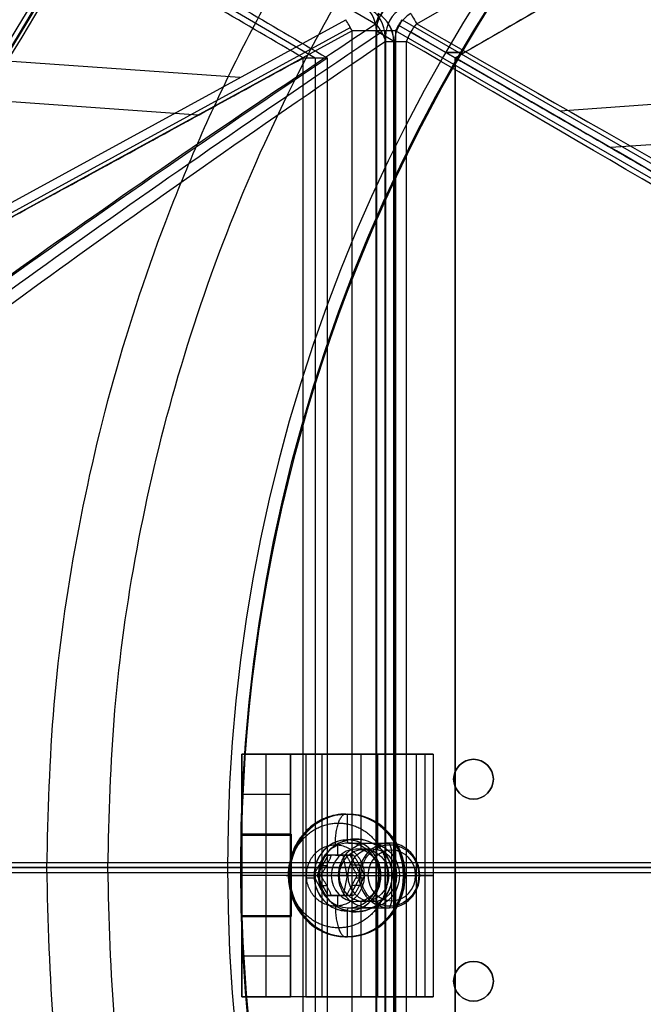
# Model space of a CAD drawing. Header units: millimetres. Extents: x -273 to 273, y -262 to 262.
# Tile 27 of 256: x -114 to -75, y -8 to 52. Entities that reach past the tile are written whole.
import ezdxf

# ---------------------------------------------------------------- set-up
doc = ezdxf.new("R2010")
doc.units = ezdxf.units.MM
doc.header["$MEASUREMENT"] = 0
doc.layers.add('Default', color=7, linetype='Continuous', true_color=0x000000)

# ---------------------------------------------------------------- blocks, each defined once
blk = doc.blocks.new('Block 01')
at = {"layer": 'Default', "color": 9, "true_color": 0xbfbfbf, "extrusion": (0.85774, -0.495217, 0.137993)}
for centre, radius, start, end in [((0, 799.967, -26.913), 80.7, 197.4349, 342.5651), ((0, 799.967, -26.913), 79.3, 196.48192, 343.51808), ((0, 799.967, -26.613), 81, 198.23436, 341.76564), ((0, 799.967, -26.913), 79.3, 208.5073, 343.51808), ((0, 799.967, -26.613), 79, 196.52788, 343.47212), ((0, 799.967, -25.513), 80.7, 77.65032, 340.29454), ((0, 799.967, -25.213), 79, 196.52788, 343.47212), ((0, 799.967, -24.913), 79.3, 196.48192, 343.51808), ((0, 799.967, -25.213), 80.4, 77.65032, 340.27692), ((0, 799.967, -25.213), 81, 200.44648, 339.55352), ((0, 799.967, -25.213), 81, 200.44648, 339.55352), ((0, 799.967, -24.913), 80.7, 200.13883, 339.86117), ((0, 799.967, -24.913), 80.7, 77.65032, 327.51504)]:
    blk.add_arc(centre, radius, start, end, dxfattribs=at)
at = {"layer": 'Default', "color": 9, "true_color": 0xbfbfbf, "extrusion": (0.85774, 0.495217, 0.137993)}
for centre, radius, start, end in [((0, 799.967, -26.613), 81, 196.22804, 341.76564), ((0, 799.967, -26.913), 80.7, 196.27205, 342.5651), ((0, 799.967, -25.213), 79, 196.52788, 343.47212), ((0, 799.967, -25.213), 79, 196.52788, 343.47212), ((0, 799.967, -24.913), 79.3, 196.48192, 343.51808), ((0, 799.967, -25.213), 81, 200.16577, 339.55352), ((0, 799.967, -24.913), 80.7, 199.81263, 339.86117), ((0, 799.967, -26.913), 79.3, 196.48192, 343.51808), ((0, 799.967, -26.613), 79, 196.52788, 343.47212), ((0, 799.967, -26.613), 79, 196.52788, 343.47212), ((0, 799.967, -26.913), 79.3, 196.48192, 285.67347)]:
    blk.add_arc(centre, radius, start, end, dxfattribs=at)
at = {"layer": 'Default', "color": 9, "true_color": 0xbfbfbf}
blk.add_rational_spline([(-75.766, 131.231, 761.357), (-79.145, 110.775, 708.948), (-107.325, 61.964, 708.948), (-135.506, 13.154, 708.948), (-151.532, 0, 761.357)], [1, 0.819846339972, 1, 0.819846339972, 1], degree=2, knots=[0, 0, 0, 98.398111, 98.398111, 196.796222, 196.796222, 196.796222], dxfattribs=at)

msp = doc.modelspace()

# ---------------------------------------------------------------- linework, layer by layer
at = {"layer": 'Default', "color": 9, "true_color": 0xbfbfbf}
for p, q in [((-179.068, 103.288, -729.272), (-91.69, 52.186, -743.384)), ((-89.137, 52.186, -743.589), (-0.626, 103.288, -743.589)), ((-181.066, 100.176, -737.712), (-95.421, 50.088, -751.544)), ((-86.755, 50.088, -747.586), (0, 100.176, -747.586)), ((-86.755, 50.088, -752.24), (0, 100.176, -752.24)), ((-100.091, 48.863, -762.142), (-184.996, 54.873, -764.553)), ((-187.774, 0.956, -784.622), (-93.529, 52.448, -760.46)), ((-90.044, 52.448, -760.74), (-0.857, 0.956, -799.62)), ((-0.4, 52.55, -780.241), (-80.257, 46.798, -765.006)), ((-93.246, 51.967, -760.538), (-187.491, 0.475, -784.7)), ((-102.66, 46.538, -757.804), (-184.687, 52.344, -760.133)), ((-90.256, 52.109, -760.777), (-1.07, 0.618, -799.658)), ((-93.135, 51.756, -760.524), (-187.38, 0.264, -784.686)), ((-91.644, -51.756, -758.906), (-91.644, 51.756, -758.906)), ((-91.638, 51.756, -758.742), (-91.638, -51.756, -758.742)), ((-90.563, 51.102, -744.98), (-91.638, 51.756, -758.742)), ((-91.638, 51.756, -758.742), (-90.504, 51.102, -744.984)), ((-91.1, -51.429, -751.861), (-91.1, 51.429, -751.861)), ((-91.071, 51.429, -751.863), (-91.071, -51.429, -751.863)), ((-1.257, 0.264, -799.62), (-90.444, 51.756, -760.74)), ((-91.072, 51.102, -743.484), (-91.072, -51.102, -743.484)), ((-90.557, -51.102, -744.824), (-90.557, 51.102, -744.824)), ((-89.763, -51.102, -743.589), (-89.763, 51.102, -743.589)), ((-95.421, 50.088, -751.544), (-95.421, -50.088, -751.544)), ((-94.679, 50.088, -746.95), (-94.679, -50.088, -746.95)), ((-86.413, 50.426, -44), (-87.338, 50.426, -44)), ((-87.338, 50.426), (-86.413, 50.426)), ((-86.755, -50.088, -752.24), (-86.755, 50.088, -752.24)), ((0, 50.088, -775.803), (-77.132, 44.532, -761.088)), ((-99.955, -7.996, -40.899), (-99.955, 7.004, -40.899)), ((-99.955, 7.004, -21.95), (-96.955, 7.004, -21.95)), ((-99.955, -7.996, -20.45), (-99.955, 7.004, -20.45)), ((-99.252, 7.004, -43.718), (-94.981, 7.004, -43.718)), ((-98.455, 2.004, -3), (-98.455, 7.004, -3)), ((-98.455, 7.004, -3), (-98.455, 7.004, -40.899)), ((-97.468, 7.004, -40.899), (-97.468, 7.004, -45.763)), ((-96.955, -7.996, -20.45), (-96.955, 7.004, -20.45)), ((-96.007, 7.004, -46.538), (-96.007, -7.996, -46.538)), ((-95.494, 7.004, -45.128), (-88.638, 7.004, -47.623)), ((-92.579, 7.004, -47.785), (-91.553, 7.004, -44.966)), ((-92.579, 1.087, -47.785), (-92.579, 7.004, -47.785)), ((-91.553, 1.087, -44.966), (-91.553, 7.004, -44.966)), ((-88.638, 7.004, -47.623), (-88.638, -7.996, -47.623)), ((-85.625, 6.689), (-85.625, 6.689, -3)), ((-86.854, 5.459), (-86.854, 5.459, -3)), ((-84.395, 5.459), (-84.395, 5.459, -3)), ((-96.955, 4.504, -3), (-99.955, 4.504, -3)), ((-85.625, 4.23), (-85.625, 4.23, -3)), ((-93.525, 3.304, -49.356), (-93.423, 3.304, -49.074)), ((-93.423, 1.704, -49.074), (-93.423, 3.304, -49.074)), ((-99.979, 2.054, -3), (-99.979, 2.054)), ((-96.905, 2.054, -1.5), (-99.979, 2.054, -1.5)), ((-99.955, 2.004, -1.5), (-96.955, 2.004, -1.5)), ((-98.455, -2.996), (-98.455, 2.004)), ((-98.455, 2.004), (-98.455, 2.004, -3)), ((-98.442, 2.054, -3), (-98.442, 2.054)), ((-96.905, -3.046, -1.5), (-96.905, 2.054, -1.5)), ((-94.015, 0.754, -51.2), (-94.015, 1.397, -51.2)), ((-93.354, 1.504, -48.887), (-90.833, 1.504, -41.96)), ((-92.91, 1.754, -47.653), (-92.91, 1.754, -49.246)), ((-90.687, 1.075, -41.557), (-90.833, 1.504, -41.96)), ((-95.298, -0.496, -50.005), (-94.619, 0.754, -50.252)), ((-93.275, 0.754, -50.778), (-94.631, 0.754, -50.284)), ((-94.175, 0.754, -51.142), (-93.692, 0.754, -49.815)), ((-93.446, -0.496, -49.137), (-93.692, 0.754, -49.815)), ((-92.585, -0.496, -50.993), (-93.263, 0.754, -50.746)), ((-91.884, 1.125, -44.846), (-92.91, 1.125, -47.665)), ((-90.687, -2.066, -41.557), (-90.687, 1.075, -41.557)), ((-96.163, 0, -756.138), (-187.838, 0, -779.642)), ((-93.135, 0, -760.524), (-187.534, 0, -784.726)), ((-150.114, 0, -544.098), (-71.736, 0, -58.824)), ((-149.803, 0.315, -544.148), (-71.417, 0.315, -58.824)), ((-149.492, 0, -544.199), (-71.098, 0, -58.824)), ((-100.85, 0), (-100.85, 0, -44)), ((-100.05, 0), (-100.05, 0, -44)), ((-96.905, 0, -3), (96.905, 0, -3)), ((-96.905, 0), (96.905, 0)), ((-94.679, 0, -746.95), (-96.163, 0, -756.138)), ((-95.195, 0.124, -50.77), (-94.713, 0.124, -49.444)), ((-92.678, 0.135, -50.184), (-93.161, 0.135, -51.511)), ((-90.563, 0, -744.98), (-91.638, 0, -758.742)), ((-90.504, 0, -744.984), (-91.638, 0, -758.742)), ((-1.111, 0, -799.684), (-90.444, 0, -760.74)), ((0, 0, -794.714), (-86.755, 0, -756.893)), ((-86.755, 0, -747.586), (-86.755, 0, -756.893)), ((-149.803, -0.315, -544.148), (-71.336, -0.315, -58.324)), ((-96.955, -0.496), (-99.955, -0.496)), ((-99.955, -0.496), (-99.955, -0.496, -40.899)), ((-97.096, -0.496, -48.057), (-96.994, -0.496, -47.775)), ((-96.994, -0.496, -47.775), (-95.49, -0.496, -48.322)), ((-96.955, -0.496), (-96.955, -0.496, -40.899)), ((-96.905, -0.496, -3), (-96.905, -0.496)), ((-96.007, -0.496, -46.538), (-94.433, -0.496, -47.111)), ((-94.619, -1.746, -50.252), (-95.298, -0.496, -50.005)), ((-95.234, -0.496, -48.202), (-92.713, -0.496, -41.276)), ((-95.16, -0.496, -46.843), (-95.16, -0.496, -48.44)), ((-93.446, -0.496, -49.137), (-95.087, -0.496, -49.427)), ((-94.981, -0.496, -43.718), (-93.407, -0.496, -44.291)), ((-93.407, -0.496, -44.291), (-94.433, -0.496, -47.111)), ((-93.446, -0.496, -49.137), (-93.692, -1.746, -49.815)), ((-93.446, -0.496, -49.137), (-92.374, -0.496, -50.414)), ((-93.263, -1.746, -50.746), (-92.585, -0.496, -50.993)), ((-92.162, -0.496, -41.02), (-92.713, -0.496, -41.276)), ((-92.162, -0.496, -41.02), (-89.211, -0.496, -42.094)), ((-91.475, -0.496, -49.571), (-88.954, -0.496, -42.644)), ((-90.36, -0.496, -45.4), (-91.386, -0.496, -48.219)), ((-91.386, -0.496, -48.219), (-89.151, -0.496, -49.033)), ((-91.355, -0.496, -49.827), (-89.852, -0.496, -50.374)), ((-90.66, -0.496, -48.454), (-90.66, -0.496, -50.043)), ((-90.36, -0.496, -45.4), (-88.125, -0.496, -46.214)), ((-89.955, -0.496, -50.656), (-89.852, -0.496, -50.374)), ((-89.211, -0.496, -42.094), (-88.954, -0.496, -42.644)), ((-88.125, -0.496, -46.214), (-89.151, -0.496, -49.033)), ((-95.439, -0.666, -50.682), (-95.953, -0.666, -50.495)), ((-95.195, -1.115, -50.77), (-94.713, -1.115, -49.444)), ((-92.678, -1.126, -50.184), (-93.161, -1.126, -51.511)), ((-92.397, -0.666, -51.789), (-92.911, -0.666, -51.602)), ((-94.631, -1.746, -50.284), (-93.275, -1.746, -50.778)), ((-94.175, -1.746, -51.142), (-93.692, -1.746, -49.815)), ((-94.015, -2.388, -51.2), (-94.015, -1.746, -51.2)), ((-91.884, -2.117, -44.846), (-92.91, -2.117, -47.665)), ((-92.579, -7.996, -47.785), (-92.579, -2.078, -47.785)), ((-91.553, -7.996, -44.966), (-91.553, -2.078, -44.966)), ((-90.687, -2.066, -41.557), (-90.833, -2.496, -41.96)), ((-96.955, -2.996, -1.5), (-99.955, -2.996, -1.5)), ((-99.954, -3.046), (-99.954, -3.046, -3)), ((-99.954, -3.046, -1.5), (-96.905, -3.046, -1.5)), ((-98.455, -2.996), (-98.455, -2.996, -3)), ((-98.455, -7.996, -3), (-98.455, -2.996, -3)), ((-98.429, -3.046, -3), (-98.429, -3.046)), ((-93.423, -4.296, -49.074), (-93.423, -2.696, -49.074)), ((-93.354, -2.496, -48.887), (-90.833, -2.496, -41.96)), ((-92.91, -2.746, -47.645), (-92.91, -2.746, -49.238)), ((-93.525, -4.296, -49.356), (-93.423, -4.296, -49.074)), ((-96.955, -5.496, -3), (-99.955, -5.496, -3)), ((-85.625, -5.811), (-85.625, -5.811, -3)), ((-86.854, -7.041), (-86.854, -7.041, -3)), ((-84.395, -7.041), (-84.395, -7.041, -3)), ((-96.955, -7.996, -21.95), (-99.955, -7.996, -21.95)), ((-94.981, -7.996, -43.718), (-99.252, -7.996, -43.718)), ((-98.455, -7.996, -3), (-98.455, -7.996, -40.899)), ((-97.468, -7.996, -40.899), (-97.468, -7.996, -45.763)), ((-95.494, -7.996, -45.128), (-88.638, -7.996, -47.623)), ((-91.553, -7.996, -44.966), (-92.579, -7.996, -47.785)), ((-85.625, -8.27), (-85.625, -8.27, -3))]:
    msp.add_line(p, q, dxfattribs=at)
for centre in [(-85.625, 5.459, -1.5), (-85.625, -7.041, -1.5)]:
    msp.add_circle(centre, 1.23, dxfattribs=at)
at = {"layer": 'Default', "color": 9, "true_color": 0xbfbfbf, "extrusion": (0.34202, 4.44089e-16, 0.939693)}
for centre, radius in [((-0.496, 71.004, -78.235), 3.8), ((-0.496, 71.004, -74.182), 2), ((-0.496, 71.004, -75.067), 1.621)]:
    msp.add_circle(centre, radius, dxfattribs=at)
at = {"layer": 'Default', "color": 9, "true_color": 0xbfbfbf, "extrusion": (0.34202, 4.37231e-16, 0.939693)}
msp.add_circle((-0.496, 71.004, -70.401), 1.904, dxfattribs=at)
at = {"layer": 'Default', "color": 9, "true_color": 0xbfbfbf}
for centre, radius, start, end in [((0, 0), 100.85, 0.00252, 180), ((0, 0, -44), 100.85, 0.00252, 180), ((0, 0, -22), 100.85, 0.00252, 270), ((0, 0, -44), 100.05, 0.00252, 180), ((0, 0), 100.05, 0.00252, 180), ((0, 0, -22), 100.05, 0.00252, 270), ((0, 0, -3), 100, 121.74534, 178.82291), ((0, 0), 100, 121.74534, 178.82291), ((0, 0, -1.5), 100, 121.74534, 178.82291), ((-89.644, 51.756, -758.906), 2, 120.00725, 180), ((-92.557, 51.102, -744.824), 2, 0, 58.64868), ((-85.625, 5.459), 1.23, 0, 180), ((-85.625, 5.459, -3), 1.23, 0, 180), ((-85.625, 5.459), 1.23, 180, 0), ((-85.625, 5.459, -3), 1.23, 180, 0), ((-92.91, -0.496, -48.44), 2.25, 11.74536, 349.2401), ((0, 0, -44), 100.85, 180, 270), ((0, 0), 100.85, 180, 270), ((0, 0), 100.05, 180, 270), ((0, 0, -44), 100.05, 180, 270), ((0, 0), 100, 181.74534, 238.82291), ((0, 0, -3), 100, 181.74534, 238.82291), ((0, 0, -1.5), 100, 181.74534, 238.82291), ((-85.625, -7.041), 1.23, 0, 180), ((-85.625, -7.041, -3), 1.23, 0, 180), ((-85.625, -7.041), 1.23, 180, 360), ((-85.625, -7.041, -3), 1.23, 180, 360)]:
    msp.add_arc(centre, radius, start, end, dxfattribs=at)
at = {"layer": 'Default', "color": 9, "true_color": 0xbfbfbf, "extrusion": (0.077758, -0.047354, 0.995847)}
for centre in [(-4.497, 37.381, -765.168), (-4.497, 37.381, -758.257), (-4.497, 37.381, -751.348)]:
    msp.add_arc(centre, 2, 301.23534, 1.01205, dxfattribs=at)
at = {"layer": 'Default', "color": 9, "true_color": 0xbfbfbf, "extrusion": (0.08202, -0.047354, 0.995505)}
for centre in [(0, 31.172, -765.299), (0, 31.172, -758.362), (0, 31.172, -751.479)]:
    msp.add_arc(centre, 2, 60.11165, 119.88835, dxfattribs=at)
at = {"layer": 'Default', "color": 9, "true_color": 0xbfbfbf, "extrusion": (0.856159, 0.467773, 0.219501)}
msp.add_arc((90.312, -727.497, -222.464), 2, 263.16133, 286.21308, dxfattribs=at)
at = {"layer": 'Default', "color": 9, "true_color": 0xbfbfbf, "extrusion": (0.854946, -0.5, -0.138084)}
msp.add_arc((-2.614, -752.284, -1.833), 2, 0.09303, 46.6146, dxfattribs=at)
at = {"layer": 'Default', "color": 9, "true_color": 0xbfbfbf, "extrusion": (0.810207, -0.467773, -0.353204)}
msp.add_arc((0, -746.553, 171.209), 2, 258.47412, 281.52588, dxfattribs=at)
at = {"layer": 'Default', "color": 9, "true_color": 0xbfbfbf, "extrusion": (0.866025, 0.5, 1.23679e-13)}
msp.add_arc((88.511, -745.149, -51.102), 2, 4.71, 51.23157, dxfattribs=at)
at = {"layer": 'Default', "color": 9, "true_color": 0xbfbfbf, "extrusion": (-1.2436e-13, 1, -4.09819e-14)}
msp.add_arc((93.631, -758.586, 51.756), 2, 184.46475, 255.62027, dxfattribs=at)
at = {"layer": 'Default', "color": 9, "true_color": 0xbfbfbf, "extrusion": (3.21504e-13, 1, -1.22619e-14)}
msp.add_arc((89.644, -758.906, 51.756), 2, 293.55448, 360, dxfattribs=at)
at = {"layer": 'Default', "color": 9, "true_color": 0xbfbfbf, "extrusion": (-2.94946e-11, 1, 1.72691e-13)}
msp.add_arc((89.644, -758.906, 51.756), 2, 0, 4.71, dxfattribs=at)
at = {"layer": 'Default', "color": 9, "true_color": 0xbfbfbf, "extrusion": (2.48266e-13, 1, -9.99798e-15)}
msp.add_arc((92.557, -744.824, 51.102), 2, 137.94318, 180, dxfattribs=at)
at = {"layer": 'Default', "color": 9, "true_color": 0xbfbfbf, "extrusion": (1.14042e-12, 1, 9.29255e-14)}
msp.add_arc((92.557, -744.824, 51.102), 2, 180, 184.46475, dxfattribs=at)
at = {"layer": 'Default', "color": 9, "true_color": 0xbfbfbf, "extrusion": (1.49275e-13, 1, -4.86607e-14)}
msp.add_arc((88.511, -745.149, 51.102), 2, 4.71, 51.23157, dxfattribs=at)
at = {"layer": 'Default', "color": 9, "true_color": 0xbfbfbf, "extrusion": (-5.92119e-16, 1, -8.17983e-16)}
msp.add_arc((93.955, -40.899, 7.004), 6, 290, 0, dxfattribs=at)
at = {"layer": 'Default', "color": 9, "true_color": 0xbfbfbf, "extrusion": (-8.88178e-16, 1, -5.93005e-16)}
msp.add_arc((93.955, -40.899, 7.004), 3, 290, 0, dxfattribs=at)
at = {"layer": 'Default', "color": 9, "true_color": 0xbfbfbf, "extrusion": (0.34202, -5.1033e-15, 0.939693)}
msp.add_arc((-0.496, 71.004, -78.367), 3.8, 90, 0, dxfattribs=at)
at = {"layer": 'Default', "color": 9, "true_color": 0xbfbfbf, "extrusion": (0.34202, -7.04124e-15, 0.939693)}
msp.add_arc((-0.496, 71.004, -78.067), 3.8, 360, 90, dxfattribs=at)
at = {"layer": 'Default', "color": 9, "true_color": 0xbfbfbf, "extrusion": (0.34202, 8.95337e-15, 0.939693)}
msp.add_arc((-0.496, 71.004, -78.067), 3.8, 180, 360, dxfattribs=at)
at = {"layer": 'Default', "color": 9, "true_color": 0xbfbfbf, "extrusion": (0.34202, -7.72354e-14, 0.939693)}
msp.add_arc((-0.496, 71.004, -78.067), 2.2, 0, 180, dxfattribs=at)
at = {"layer": 'Default', "color": 9, "true_color": 0xbfbfbf, "extrusion": (0.34202, 4.44089e-16, 0.939693)}
for centre, radius, start, end in [((-0.496, 71.004, -78.067), 2.2, 2.45827, 270), ((-0.496, 71.004, -78.067), 2.2, 270, 359.09274), ((-0.496, 71.004, -76.567), 1.621, 270, 90), ((-0.496, 71.004, -73.567), 1.621, 270, 90), ((-0.496, 71.004, -77.867), 2, 90, 270), ((-0.496, 71.004, -76.567), 1.621, 90, 270), ((-0.496, 71.004, -73.567), 1.621, 90, 270)]:
    msp.add_arc(centre, radius, start, end, dxfattribs=at)
at = {"layer": 'Default', "color": 9, "true_color": 0xbfbfbf, "extrusion": (0.34202, -7.26608e-15, 0.939693)}
msp.add_arc((-0.496, 71.004, -77.867), 2, 0, 90, dxfattribs=at)
at = {"layer": 'Default', "color": 9, "true_color": 0xbfbfbf, "extrusion": (0.34202, -8.83709e-15, 0.939693)}
msp.add_arc((-0.496, 71.004, -78.067), 2.2, 270, 0, dxfattribs=at)
at = {"layer": 'Default', "color": 9, "true_color": 0xbfbfbf, "extrusion": (0.939693, -5.8684e-16, -0.34202)}
msp.add_arc((1.704, -77.867, -71.004), 0.2, 180, 270, dxfattribs=at)
at = {"layer": 'Default', "color": 9, "true_color": 0xbfbfbf, "extrusion": (0.34202, 1.10441e-29, 0.939693)}
msp.add_arc((-0.496, 71.004, -77.867), 2, 270, 360, dxfattribs=at)
at = {"layer": 'Default', "color": 9, "true_color": 0xbfbfbf, "extrusion": (0.34202, -1.33538e-14, 0.939693)}
msp.add_arc((-0.496, 71.004, -70.497), 2, 0, 90, dxfattribs=at)
at = {"layer": 'Default', "color": 9, "true_color": 0xbfbfbf, "extrusion": (0.34202, -5.82757e-14, 0.939693)}
msp.add_arc((-0.496, 71.004, -70.497), 2, 180, 0, dxfattribs=at)
at = {"layer": 'Default', "color": 9, "true_color": 0xbfbfbf, "extrusion": (0.34202, -1.54732e-14, 0.939693)}
msp.add_arc((-0.496, 71.004, -70.067), 1.571, 0, 180, dxfattribs=at)
at = {"layer": 'Default', "color": 9, "true_color": 0xbfbfbf, "extrusion": (0.34202, -2.62576e-14, 0.939693)}
msp.add_arc((-0.496, 71.004, -70.067), 1.571, 180, 0, dxfattribs=at)
at = {"layer": 'Default', "color": 9, "true_color": 0xbfbfbf, "extrusion": (0, 1, 0)}
for centre, radius, start, end in [((-55.584, -611.171), 202.521, 317.89865, 3.26779), ((-55.584, -611.171), 197.521, 317.94318, 3.19343), ((93.631, -758.586), 2, 184.46475, 255.62027), ((89.644, -758.906), 2, 293.55448, 4.71), ((92.557, -744.824), 2, 137.94318, 184.46475), ((88.511, -745.149), 2, 4.71, 51.23157), ((213.446, -589.585), 197.521, 185.98132, 231.23157), ((213.446, -589.585), 202.521, 185.90696, 231.2761), ((93.955, -40.899, -0.496), 6, 290, 0), ((93.955, -40.899, -0.496), 3, 290, 0)]:
    msp.add_arc(centre, radius, start, end, dxfattribs=at)
at = {"layer": 'Default', "color": 9, "true_color": 0xbfbfbf, "extrusion": (0.34202, -1.26615e-15, 0.939693)}
msp.add_arc((-0.496, 71.004, -78.067), 3.8, 90, 180, dxfattribs=at)
at = {"layer": 'Default', "color": 9, "true_color": 0xbfbfbf, "extrusion": (4.1068e-16, 1, -6.29956e-16)}
msp.add_arc((95.422, -48.134, -0.496), 0.2, 200, 290, dxfattribs=at)
at = {"layer": 'Default', "color": 9, "true_color": 0xbfbfbf, "extrusion": (0.34202, 4.44084e-15, 0.939693)}
msp.add_arc((-0.496, 71.004, -78.067), 2.2, 180, 270, dxfattribs=at)
at = {"layer": 'Default', "color": 9, "true_color": 0xbfbfbf, "extrusion": (0.34202, -8.98438e-14, 0.939693)}
msp.add_arc((-0.496, 71.004, -70.497), 2, 90, 180, dxfattribs=at)
at = {"layer": 'Default', "color": 9, "true_color": 0xbfbfbf, "extrusion": (4.15752e-16, 1, -6.1602e-16)}
msp.add_arc((91.287, -49.639, -0.496), 0.2, 290, 20, dxfattribs=at)
at = {"layer": 'Default', "color": 9, "true_color": 0xbfbfbf, "extrusion": (0.939693, -6.32288e-16, -0.34202)}
msp.add_arc((-2.696, -77.867, -71.004), 0.2, 270, 0, dxfattribs=at)
at = {"layer": 'Default', "color": 9, "true_color": 0xbfbfbf, "extrusion": (-2.30551e-16, 1, -7.36162e-17)}
msp.add_arc((93.955, -40.899, -7.996), 6, 290, 360, dxfattribs=at)
at = {"layer": 'Default', "color": 9, "true_color": 0xbfbfbf, "extrusion": (1.64517e-16, 1, -5.98793e-17)}
msp.add_arc((93.955, -40.899, -7.996), 3, 290, 0, dxfattribs=at)
at = {"layer": 'Default', "color": 9, "true_color": 0xbfbfbf}
for points, weights, knots in [([(-112.053, 0, -41.671), (-112.053, -112.053, -41.671), (0, -112.053, -41.671), (112.053, -112.053, -41.671), (112.053, 0, -41.671), (112.053, 112.053, -41.671), (0, 112.053, -41.671)], [1, 0.707106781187, 1, 0.707106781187, 1, 0.707106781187, 1], [-528.036741, -528.036741, -528.036741, -352.024494, -352.024494, -176.012247, -176.012247, 0, 0, 0]), ([(0, 108.256, -41.671), (108.256, 108.256, -41.671), (108.256, 0, -41.671), (108.256, -108.256, -41.671), (0, -108.256, -41.671), (-108.256, -108.256, -41.671), (-108.256, 0, -41.671)], [1, 0.707106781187, 1, 0.707106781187, 1, 0.707106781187, 1], [0, 0, 0, 170.047569, 170.047569, 340.095138, 340.095138, 510.142707, 510.142707, 510.142707]), ([(-97.033, -0.496, -49.51), (-97.033, -3.739, -49.51), (-93.985, -3.739, -50.619), (-90.937, -3.739, -51.728), (-90.937, -0.496, -51.728), (-90.937, 2.748, -51.728), (-93.985, 2.748, -50.619), (-97.033, 2.748, -49.51), (-97.033, -0.496, -49.51)], [0.853553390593, 0.603553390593, 0.853553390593, 0.603553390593, 0.853553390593, 0.603553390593, 0.853553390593, 0.603553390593, 0.853553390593], [-3.141593, -3.141593, -3.141593, -1.570796, -1.570796, 0, 0, 1.570796, 1.570796, 3.141593, 3.141593, 3.141593]), ([(-94.175, 1.404, -51.142), (-92.39, 1.404, -51.792), (-92.39, -0.496, -51.792), (-92.39, -2.396, -51.792), (-94.175, -2.396, -51.142), (-95.961, -2.396, -50.492), (-95.961, -0.496, -50.492)], [1, 0.707106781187, 1, 0.707106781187, 1, 0.707106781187, 1], [-8.953539, -8.953539, -8.953539, -5.969026, -5.969026, -2.984513, -2.984513, 0, 0, 0])]:
    msp.add_rational_spline(points, weights, degree=2, knots=knots, dxfattribs=at)
for points, weights in [([(0, 112.053, -41.671), (-112.053, 112.053, -41.671), (-112.053, 0, -41.671)], [1, 0.707106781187, 1]), ([(-108.256, 0, -41.671), (-108.256, 108.256, -41.671), (0, 108.256, -41.671)], [1, 0.707106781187, 1]), ([(-93.525, 3.304, -49.356), (-97.096, 3.304, -48.057), (-97.096, -0.496, -48.057)], [1, 0.707106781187, 1]), ([(-94.175, 1.404, -51.142), (-94.175, 3.304, -51.142), (-93.525, 3.304, -49.356)], [1, 0.707106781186, 1]), ([(-95.961, -0.496, -50.492), (-95.961, 1.404, -50.492), (-94.175, 1.404, -51.142)], [1, 0.707106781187, 1]), ([(-95.087, -0.496, -49.427), (-94.677, 0.129, -49.354), (-94.409, 0.754, -49.673)], [1, 1.15470053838, 1]), ([(-93.692, 0.754, -49.815), (-94.007, 0.754, -49.701), (-94.409, 0.754, -49.673)], [1.07735026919, 1.07735026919, 1]), ([(-93.052, 0.754, -50.167), (-93.378, 0.754, -49.93), (-93.692, 0.754, -49.815)], [1, 1.07735026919, 1.07735026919]), ([(-93.052, 0.754, -50.167), (-92.642, 0.129, -50.095), (-92.374, -0.496, -50.414)], [1, 1.15470053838, 1]), ([(-112.053, 0, -41.671), (-103.683, 0, -45.329), (-95.102, 0, -48.462)], [1, 0.997051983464, 0.995069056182]), ([(-108.256, 0, -41.671), (-101.742, 0, -44.426), (-95.103, 0, -46.864)], [1, 0.997777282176, 0.996139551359]), ([(-90.717, 0, -48.435), (-82.054, 0, -51.46), (-73.218, 0, -53.938)], [0.99512613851, 0.993259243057, 0.992368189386]), ([(-90.715, 0, -50.024), (-82.052, 0, -53.032), (-73.218, 0, -55.495)], [0.994123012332, 0.992386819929, 0.991614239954]), ([(-95.961, -0.496, -50.492), (-97.746, -0.496, -49.842), (-97.096, -0.496, -48.057)], [1, 0.707106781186, 1]), ([(-94.409, -1.746, -49.673), (-94.677, -1.121, -49.354), (-95.087, -0.496, -49.427)], [1, 1.15470053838, 1]), ([(-92.374, -0.496, -50.414), (-92.642, -1.121, -50.095), (-93.052, -1.746, -50.167)], [1, 1.15470053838, 1]), ([(-92.39, -0.496, -51.792), (-90.604, -0.496, -52.441), (-89.955, -0.496, -50.656)], [1, 0.707106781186, 1]), ([(-93.052, -1.746, -50.167), (-93.659, -1.746, -49.724), (-94.409, -1.746, -49.673)], [1, 1.15470053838, 1]), ([(-94.175, -2.396, -51.142), (-94.175, -4.296, -51.142), (-93.525, -4.296, -49.356)], [1, 0.707106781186, 1])]:
    msp.add_rational_spline(points, weights, degree=2, dxfattribs=at)
for points, degree in [([(-96.163, 50.088, -756.138), (-138.985, 75.132, -749.222), (-181.808, 100.176, -742.306)], 2), ([(-180.324, 100.176, -733.118), (-137.501, 75.132, -740.034), (-94.679, 50.088, -746.95)], 2), ([(0, 100.176, -756.893), (-43.377, 75.132, -756.893), (-86.755, 50.088, -756.893)], 2), ([(-93.135, -51.756, -760.524), (-93.135, 0, -760.524), (-93.135, 51.756, -760.524)], 2), ([(-91.638, -51.756, -758.742), (-91.638, 0, -758.742), (-91.638, 51.756, -758.742)], 2), ([(-90.444, 51.756, -760.74), (-90.444, 0, -760.74), (-90.444, -51.756, -760.74)], 2), ([(-90.563, -51.102, -744.98), (-90.563, 0, -744.98), (-90.563, 51.102, -744.98)], 2), ([(-90.504, 51.102, -744.984), (-90.504, 0, -744.984), (-90.504, -51.102, -744.984)], 2), ([(-187.838, 0, -779.642), (-142, 25.044, -767.89), (-96.163, 50.088, -756.138)], 2), ([(-96.163, 50.088, -756.138), (-95.421, 50.088, -751.544), (-94.679, 50.088, -746.95)], 2), ([(-96.163, -50.088, -756.138), (-96.163, 0, -756.138), (-96.163, 50.088, -756.138)], 2), ([(-86.755, 50.088, -756.893), (-43.377, 25.044, -775.803), (0, 0, -794.714)], 2), ([(-86.755, 50.088, -756.893), (-86.755, 0, -756.893), (-86.755, -50.088, -756.893)], 2), ([(-86.755, -50.088, -747.586), (-86.755, 0, -747.586), (-86.755, 50.088, -747.586)], 2), ([(-86.755, 50.088, -756.893), (-86.755, 50.088, -752.24), (-86.755, 50.088, -747.586)], 2), ([(-96.955, 7.004, -3), (-98.455, 7.004, -3), (-99.955, 7.004, -3)], 2), ([(-99.955, 7.004, -3), (-99.955, 4.504, -3), (-99.955, 2.004, -3)], 2), ([(-96.955, 7.004, -40.899), (-98.455, 7.004, -40.899), (-99.955, 7.004, -40.899)], 2), ([(-99.955, 7.004, -3), (-99.955, 7.004, -21.95), (-99.955, 7.004, -40.899)], 2), ([(-96.955, 2.004, -3), (-96.955, 4.504, -3), (-96.955, 7.004, -3)], 2), ([(-96.955, 7.004, -40.899), (-96.955, -0.496, -40.899), (-96.955, -7.996, -40.899)], 2), ([(-96.955, 7.004, -3), (-96.955, 7.004, -21.95), (-96.955, 7.004, -40.899)], 2), ([(-96.007, 7.004, -46.538), (-95.494, 7.004, -45.128), (-94.981, 7.004, -43.718)], 2), ([(-89.151, 7.004, -49.033), (-92.579, 7.004, -47.785), (-96.007, 7.004, -46.538)], 2), ([(-94.981, 7.004, -43.718), (-91.553, 7.004, -44.966), (-88.125, 7.004, -46.214)], 2), ([(-94.981, -7.996, -43.718), (-94.981, -0.496, -43.718), (-94.981, 7.004, -43.718)], 2), ([(-88.125, 7.004, -46.214), (-88.638, 7.004, -47.623), (-89.151, 7.004, -49.033)], 2), ([(-89.151, -7.996, -49.033), (-89.151, -0.496, -49.033), (-89.151, 7.004, -49.033)], 2), ([(-88.125, 7.004, -46.214), (-88.125, -0.496, -46.214), (-88.125, -7.996, -46.214)], 2), ([(-99.979, 2.054, -3), (-98.442, 2.054, -3), (-96.905, 2.054, -3)], 2), ([(-99.979, 2.054), (-98.442, 2.054), (-96.905, 2.054)], 2), ([(-96.955, 2.004), (-98.455, 2.004), (-99.955, 2.004)], 2), ([(-99.955, 2.004), (-99.955, -0.496), (-99.955, -2.996)], 2), ([(-96.955, 2.004, -3), (-98.455, 2.004, -3), (-99.955, 2.004, -3)], 2), ([(-99.955, 2.004, -3), (-99.955, 2.004, -1.5), (-99.955, 2.004)], 2), ([(-96.955, -2.996), (-96.955, -0.496), (-96.955, 2.004)], 2), ([(-96.955, 2.004), (-96.955, 2.004, -1.5), (-96.955, 2.004, -3)], 2), ([(-96.905, 2.054, -3), (-96.905, -0.496, -3), (-96.905, -3.046, -3)], 2), ([(-96.905, 2.054), (-96.905, 2.054, -1.5), (-96.905, 2.054, -3)], 2), ([(-96.905, 2.054), (-96.905, -0.496), (-96.905, -3.046)], 2), ([(-94.853, 0.754, -50.895), (-95.192, 0.129, -50.772), (-95.532, -0.496, -50.648)], 2), ([(-93.497, 0.754, -51.389), (-94.175, 0.754, -51.142), (-94.853, 0.754, -50.895)], 2), ([(-94.853, 0.754, -50.895), (-94.631, 0.754, -50.284), (-94.409, 0.754, -49.673)], 2), ([(-93.497, 0.754, -51.389), (-93.275, 0.754, -50.778), (-93.052, 0.754, -50.167)], 2), ([(-92.819, -0.496, -51.635), (-93.158, 0.129, -51.512), (-93.497, 0.754, -51.389)], 2), ([(-96.163, -50.088, -756.138), (-142, -25.044, -767.89), (-187.838, 0, -779.642)], 2), ([(-100.05, 0, -44), (-100.45, 0, -44), (-100.85, 0, -44)], 2), ([(-100.05, 0), (-100.45, 0), (-100.85, 0)], 2), ([(-86.755, -50.088, -756.893), (-43.377, -25.044, -775.803), (0, 0, -794.714)], 2), ([(-95.532, -0.496, -50.648), (-95.309, -0.496, -50.037), (-95.087, -0.496, -49.427)], 2), ([(-95.532, -0.496, -50.648), (-95.192, -1.121, -50.772), (-94.853, -1.746, -50.895)], 2), ([(-93.497, -1.746, -51.389), (-93.158, -1.121, -51.512), (-92.819, -0.496, -51.635)], 2), ([(-92.819, -0.496, -51.635), (-92.597, -0.496, -51.025), (-92.374, -0.496, -50.414)], 2), ([(-90.66, -0.496, -50.043), (-90.66, -0.492, -50.043), (-90.66, -0.488, -50.043), (-90.66, -0.484, -50.043)], 3), ([(-90.66, -0.484, -48.454), (-90.66, -0.488, -48.454), (-90.66, -0.492, -48.454), (-90.66, -0.496, -48.454)], 3), ([(-94.853, -1.746, -50.895), (-94.175, -1.746, -51.142), (-93.497, -1.746, -51.389)], 2), ([(-94.409, -1.746, -49.673), (-94.631, -1.746, -50.284), (-94.853, -1.746, -50.895)], 2), ([(-93.052, -1.746, -50.167), (-93.275, -1.746, -50.778), (-93.497, -1.746, -51.389)], 2), ([(-96.955, -2.996), (-98.455, -2.996), (-99.955, -2.996)], 2), ([(-99.955, -2.996), (-99.955, -2.996, -1.5), (-99.955, -2.996, -3)], 2), ([(-99.955, -2.996, -3), (-98.455, -2.996, -3), (-96.955, -2.996, -3)], 2), ([(-99.955, -2.996, -3), (-99.955, -5.496, -3), (-99.955, -7.996, -3)], 2), ([(-96.905, -3.046, -3), (-98.429, -3.046, -3), (-99.954, -3.046, -3)], 2), ([(-96.905, -3.046), (-98.429, -3.046), (-99.954, -3.046)], 2), ([(-96.955, -2.996, -3), (-96.955, -2.996, -1.5), (-96.955, -2.996)], 2), ([(-96.955, -7.996, -3), (-96.955, -5.496, -3), (-96.955, -2.996, -3)], 2), ([(-96.905, -3.046, -3), (-96.905, -3.046, -1.5), (-96.905, -3.046)], 2), ([(-99.955, -7.996, -3), (-98.455, -7.996, -3), (-96.955, -7.996, -3)], 2), ([(-96.955, -7.996, -40.899), (-98.455, -7.996, -40.899), (-99.955, -7.996, -40.899)], 2), ([(-99.955, -7.996, -3), (-99.955, -7.996, -21.95), (-99.955, -7.996, -40.899)], 2), ([(-96.955, -7.996, -40.899), (-96.955, -7.996, -21.95), (-96.955, -7.996, -3)], 2), ([(-96.007, -7.996, -46.538), (-95.494, -7.996, -45.128), (-94.981, -7.996, -43.718)], 2), ([(-96.007, -7.996, -46.538), (-92.579, -7.996, -47.785), (-89.151, -7.996, -49.033)], 2), ([(-88.125, -7.996, -46.214), (-91.553, -7.996, -44.966), (-94.981, -7.996, -43.718)], 2), ([(-89.151, -7.996, -49.033), (-88.638, -7.996, -47.623), (-88.125, -7.996, -46.214)], 2)]:
    msp.add_open_spline(points, degree=degree, dxfattribs=at)
for points, knots in [([(-142.612, 10.389, -600.009), (-143.432, 11.278, -614.844), (-141.689, 14.983, -644.7), (-126.986, 27.86, -694.977), (-106.705, 42.205, -726.824), (-91.69, 52.186, -743.384)], [-1314.671432, -1314.671432, -1314.671432, -1314.671432, -1267.486618, -1220.301793, -1149.524555, -1149.524555, -1149.524555, -1149.524555]), ([(-91.69, 52.186, -743.384), (-91.549, 52.031, -743.352), (-91.298, 51.682, -743.336), (-91.13, 51.295, -743.42), (-91.072, 51.102, -743.484)], [-1.273767, -1.273767, -1.273767, -1.273767, -0.636884, 0, 0, 0, 0]), ([(-89.763, 51.102, -743.589), (-89.695, 51.295, -743.535), (-89.517, 51.682, -743.479), (-89.271, 52.031, -743.535), (-89.137, 52.186, -743.589)], [-1.273767, -1.273767, -1.273767, -1.273767, -0.636884, 0, 0, 0, 0]), ([(-89.137, 52.186, -743.589), (-77.495, 45.532, -734.286), (-56.33, 33.436, -713.056), (-34.53, 20.977, -678.126), (-21.397, 13.47, -643.216), (-17.172, 11.056, -621.25), (-16.005, 10.389, -610.168)], [-189.353565, -189.353565, -189.353565, -189.353565, -142.168751, -94.983926, -59.595307, -24.206688, -24.206688, -24.206688, -24.206688]), ([(-91.319, 51.673, -743.361), (-106.266, 41.628, -726.794), (-126.431, 27.203, -694.945), (-141.008, 14.271, -644.72), (-142.718, 10.553, -614.915), (-141.893, 9.66, -600.109)], [0, 0, 0, 0, 70.21382, 117.023033, 163.815892, 163.815892, 163.815892, 163.815892]), ([(-16.732, 9.66, -610.152), (-17.892, 10.33, -621.212), (-22.088, 12.753, -643.142), (-35.141, 20.289, -678.015), (-56.827, 32.809, -712.942), (-77.902, 44.977, -734.192), (-89.5, 51.673, -743.507)], [0.016308, 0.016308, 0.016308, 0.016308, 35.00858, 70.017161, 116.695268, 163.373375, 163.373375, 163.373375, 163.373375]), ([(-91.072, 51.102, -743.484), (-106, 40.969, -726.938), (-126.156, 26.404, -695.111), (-140.747, 13.331, -644.853), (-142.458, 9.569, -615.002), (-141.631, 8.667, -600.168)], [-189.353565, -189.353565, -189.353565, -189.353565, -118.576341, -71.391515, -24.206688, -24.206688, -24.206688, -24.206688]), ([(-17, 8.667, -610.168), (-18.161, 9.344, -621.25), (-22.364, 11.795, -643.216), (-35.431, 19.416, -678.126), (-57.121, 32.065, -713.056), (-78.18, 44.346, -734.286), (-89.763, 51.102, -743.589)], [-1314.671432, -1314.671432, -1314.671432, -1314.671432, -1279.282816, -1243.894199, -1196.709377, -1149.524555, -1149.524555, -1149.524555, -1149.524555]), ([(-146.608, 6.928, -599.627), (-147.405, 7.759, -613.586), (-146.745, 9.409, -627.437), (-142.725, 14.19, -654.474), (-139.357, 17.327, -667.687), (-130.182, 24.88, -692.938), (-124.416, 29.267, -704.897), (-110.919, 39.013, -727.196), (-103.186, 44.373, -737.536), (-94.679, 50.088, -746.95)], [709.935271, 709.935271, 709.935271, 709.935271, 752.393429, 752.393429, 794.836471, 794.836471, 837.156731, 837.156731, 879.495751, 879.495751, 879.495751, 879.495751]), ([(-12, 6.928, -610.428), (-13.439, 7.759, -624.335), (-16.298, 9.41, -637.903), (-24.578, 14.191, -663.954), (-30.011, 17.327, -676.46), (-43.094, 24.88, -699.926), (-50.692, 29.268, -710.812), (-67.573, 39.014, -730.674), (-76.856, 44.373, -739.648), (-86.755, 50.088, -747.586)], [709.935271, 709.935271, 709.935271, 709.935271, 752.393429, 752.393429, 794.836471, 794.836471, 837.156731, 837.156731, 879.495751, 879.495751, 879.495751, 879.495751]), ([(-95.16, -0.508, -48.44), (-95.162, 0.184, -48.441), (-94.842, 0.796, -48.556), (-93.973, 1.571, -48.867), (-93.448, 1.752, -49.055), (-92.394, 1.757, -49.43), (-91.865, 1.581, -49.618), (-90.988, 0.812, -49.928), (-90.663, 0.202, -50.043), (-90.66, -0.484, -50.043)], [0.732171, 0.732171, 0.732171, 0.732171, 0.9140072, 0.9140072, 1.0957015, 1.0957015, 1.27775, 1.27775, 1.459517, 1.459517, 1.459517, 1.459517]), ([(-95.16, -0.508, -46.843), (-95.161, 0.185, -46.843), (-94.841, 0.797, -46.96), (-93.971, 1.572, -47.272), (-93.445, 1.752, -47.462), (-92.392, 1.756, -47.839), (-91.865, 1.58, -48.028), (-91.202, 1, -48.263), (-91.015, 0.757, -48.332), (-90.747, 0.198, -48.427), (-90.662, -0.123, -48.454), (-90.66, -0.484, -48.454)], [-0.7322042, -0.7322042, -0.7322042, -0.7322042, -0.5503481, -0.5503481, -0.3683159, -0.3683159, -0.1865366, -0.1865366, -0.0932683, -0.0932683, 0, 0, 0, 0]), ([(-90.66, -0.496, -48.454), (-90.66, -1.183, -48.453), (-90.982, -1.793, -48.336), (-91.853, -2.565, -48.024), (-92.379, -2.745, -47.835), (-93.432, -2.747, -47.458), (-93.959, -2.57, -47.269), (-94.832, -1.801, -46.958), (-95.156, -1.192, -46.843), (-95.16, -0.508, -46.843)], [-1.4587084, -1.4587084, -1.4587084, -1.4587084, -1.2769999, -1.2769999, -1.0951736, -1.0951736, -0.9134159, -0.9134159, -0.7322042, -0.7322042, -0.7322042, -0.7322042]), ([(-90.66, -0.496, -50.043), (-90.66, -0.856, -50.042), (-90.743, -1.177, -50.014), (-91.007, -1.736, -49.919), (-91.193, -1.98, -49.85), (-91.851, -2.565, -49.615), (-92.378, -2.744, -49.427), (-93.431, -2.747, -49.052), (-93.959, -2.57, -48.864), (-94.833, -1.8, -48.555), (-95.156, -1.192, -48.44), (-95.16, -0.508, -48.44)], [0.0012007, 0.0012007, 0.0012007, 0.0012007, 0.0943539, 0.0943539, 0.1875071, 0.1875071, 0.369217, 0.369217, 0.5510269, 0.5510269, 0.732171, 0.732171, 0.732171, 0.732171]), ([(-146.608, -6.928, -599.627), (-147.405, -7.759, -613.586), (-146.746, -9.41, -627.436), (-142.726, -14.191, -654.474), (-139.357, -17.327, -667.687), (-130.182, -24.88, -692.938), (-124.417, -29.268, -704.897), (-110.919, -39.014, -727.196), (-103.186, -44.373, -737.536), (-94.679, -50.088, -746.95)], [709.935271, 709.935271, 709.935271, 709.935271, 752.393419, 752.393419, 794.836461, 794.836461, 837.156721, 837.156721, 879.495751, 879.495751, 879.495751, 879.495751]), ([(-86.755, -50.088, -747.586), (-76.856, -44.373, -739.648), (-67.573, -39.013, -730.674), (-50.693, -29.267, -710.812), (-43.094, -24.88, -699.926), (-30.01, -17.327, -676.46), (-24.579, -14.19, -663.954), (-16.298, -9.409, -637.903), (-13.439, -7.759, -624.335), (-12, -6.928, -610.428)], [-879.495751, -879.495751, -879.495751, -879.495751, -837.156724, -837.156724, -794.836466, -794.836466, -752.393427, -752.393427, -709.935271, -709.935271, -709.935271, -709.935271])]:
    msp.add_open_spline(points, degree=3, knots=knots, dxfattribs=at)

# ---------------------------------------------------------------- block references
at = {"layer": 'Default', "color": 9, "true_color": 0xbfbfbf, "extrusion": (0, 0, -1), "rotation": 180}
msp.add_blockref('Block 01', (0, 0, -200), dxfattribs=at)

doc.saveas('drawing.dxf')
